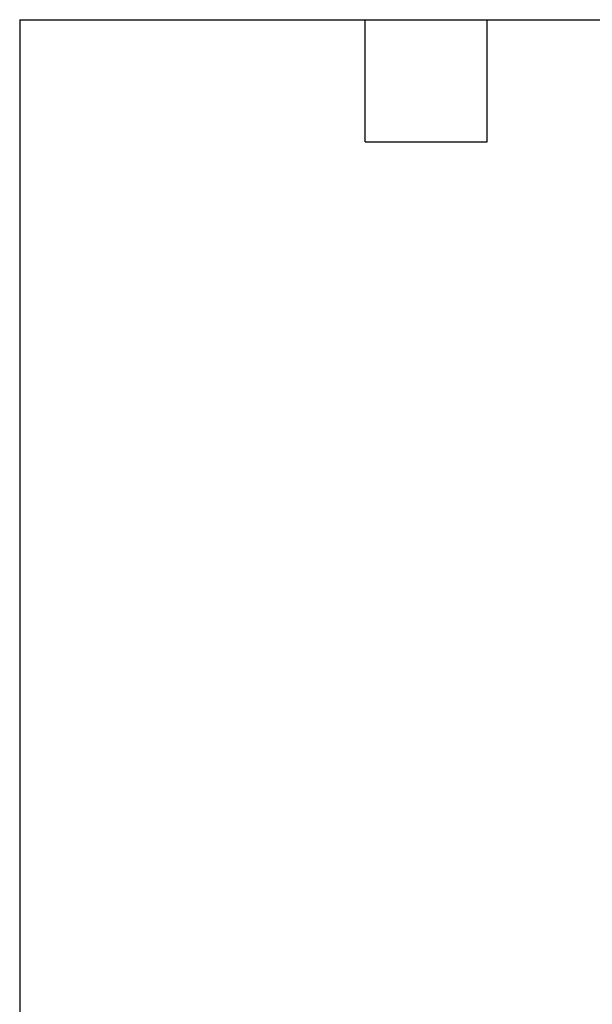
# Model space of a CAD drawing. Header units: millimetres. Extents: x 13 to 546, y 13 to 419.
# Tile 10 of 27: x 13 to 84, y 296 to 419. Entities that reach past the tile are written whole.
import ezdxf

# ---------------------------------------------------------------- set-up
doc = ezdxf.new("R2010")
doc.units = ezdxf.units.MM
doc.header["$LTSCALE"] = 2
doc.layers.add('DIMENSIONS', color=140, linetype='Continuous', lineweight=25)
doc.layers.add('TEXT', color=140, linetype='Continuous', lineweight=25)
doc.styles.add('SLDTEXTSTYLE0', font='TXT', dxfattribs={"width": 0.7})
doc.dimstyles.new('SLDDIMSTYLE4', dxfattribs={"dimtxt": 4.316016, "dimasz": 6.604, "dimexe": 0, "dimexo": 0.0625, "dimgap": 1.079004, "dimtad": 0, "dimtih": 1, "dimtoh": 1, "dimrnd": 1e-09, "dimzin": 4, "dimdsep": 46, "dimtxsty": 'SLDTEXTSTYLE0', "dimsah": 1, "dimcen": 0, "dimadec": 0, "dimazin": 1, "dimtfac": 1, "dimtofl": 0, "dimtmove": 0, "dimatfit": 3, "dimfxl": 0, "dimfrac": 2, "dimtolj": 1, "dimtzin": 12, "dimarcsym": 0})

# ---------------------------------------------------------------- blocks, each defined once
blk = doc.blocks.new('_D_9')
at = {"layer": 'DIMENSIONS'}
for p, q in [((90.54, 299.76), (88.21, 277.03)), ((58.19, 283.3), (56.74, 283.3)), ((56.74, 283.3), (56.74, 276.44)), ((71.02, 283.3), (72.47, 283.3)), ((72.47, 283.3), (72.47, 276.44)), ((88.21, 277.03), (77.09, 277.03)), ((56.74, 276.44), (58.19, 276.44)), ((72.47, 276.44), (71.02, 276.44))]:
    blk.add_line(p, q, dxfattribs=at)
blk.add_solid([(90.54, 299.76), (88.85, 293.3), (90.87, 293.09)], dxfattribs=at)
at = {"layer": 'DIMENSIONS', "char_height": 4.233, "attachment_point": 1, "style": 'SLDTEXTSTYLE0'}
for s, insert in [('%%c', (56.73, 289.72)), ('5.0', (63.25, 289.72)), ('0.20', (58.19, 281.9)), ('X4', (60.88, 274.07))]:
    blk.add_mtext(s, dxfattribs=dict(at, insert=insert))

msp = doc.modelspace()

# ---------------------------------------------------------------- linework, layer by layer
at = {"layer": 'TEXT'}
for p, q in [((12.7, 419.1), (546.1, 419.1)), ((12.7, 419.1), (12.7, 12.7)), ((55.88, 403.86), (55.88, 419.1)), ((71.12, 403.86), (71.12, 419.1)), ((55.88, 403.86), (71.12, 403.86))]:
    msp.add_line(p, q, dxfattribs=at)

# ---------------------------------------------------------------- dimensions: what is measured, and where the dimension line sits
at = {"layer": 'DIMENSIONS'}
dim = msp.add_diameter_dim_2p(p1=(91.049, 304.735), p2=(90.538, 299.761), text='<>\\PX4', dimstyle='SLDDIMSTYLE4', dxfattribs=at)
dim.commit()
dim.dimension.update_dxf_attribs({"geometry": '_D_9', "text_midpoint": (64.607, 279.262), "dimtype": 163})

doc.saveas('drawing.dxf')
